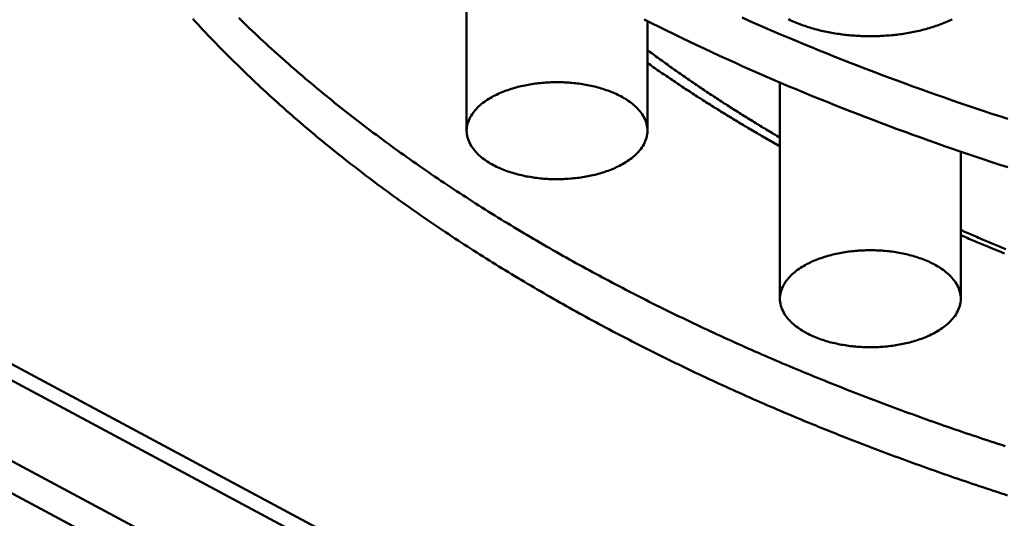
# Model space of a CAD drawing. Header units: millimetres. Extents: x 0 to 841, y 0 to 594.
# Tile 6 of 35: x 193 to 260, y 250 to 284. Entities that reach past the tile are written whole.
import ezdxf

# ---------------------------------------------------------------- set-up
doc = ezdxf.new("R2010")
doc.units = ezdxf.units.MM
doc.layers.add('VIS', color=7, linetype='CONTINUOUS', lineweight=50)

msp = doc.modelspace()

# ---------------------------------------------------------------- linework, layer by layer
at = {"layer": 'VIS'}
for points in [[(72.531, 324.781), (336.531, 183.04)], [(71.5, 324.227), (335.5, 182.487)], [(71.5, 318.69), (335.5, 176.95)], [(71.5, 318.69), (335.5, 176.95)], [(71.5, 316.475), (335.5, 174.735)], [(223.26, 291.209), (223.26, 276.61)], [(204.485, 284.292), (204.658, 284.104), (204.831, 283.916), (205.005, 283.728), (205.179, 283.541), (205.354, 283.355), (205.529, 283.169), (205.706, 282.984), (205.882, 282.799), (206.06, 282.615), (206.238, 282.432), (206.416, 282.249), (206.595, 282.066), (206.775, 281.885), (206.955, 281.703), (207.136, 281.523), (207.318, 281.343), (207.5, 281.163), (207.682, 280.984), (207.865, 280.806), (208.049, 280.628), (208.233, 280.451), (208.418, 280.274), (208.603, 280.098), (208.789, 279.923), (208.975, 279.748), (209.162, 279.573), (209.349, 279.399), (209.537, 279.226), (209.726, 279.053), (209.914, 278.881), (210.104, 278.709), (210.294, 278.538), (210.484, 278.368), (210.675, 278.197), (210.866, 278.028), (211.058, 277.859), (211.25, 277.691), (211.443, 277.523), (211.636, 277.355), (211.83, 277.189), (212.024, 277.022), (212.218, 276.856), (212.413, 276.691), (212.609, 276.527), (212.805, 276.362), (213.001, 276.199), (213.198, 276.036), (213.395, 275.873), (213.593, 275.711), (213.791, 275.55), (213.99, 275.389), (214.188, 275.228), (214.388, 275.068), (214.588, 274.909), (214.788, 274.75), (214.988, 274.591), (215.189, 274.433), (215.391, 274.276), (215.593, 274.119), (215.795, 273.963), (215.997, 273.807), (216.2, 273.651), (216.404, 273.497), (216.607, 273.342), (216.811, 273.188), (217.016, 273.035), (217.221, 272.882), (217.426, 272.73), (217.632, 272.578), (217.838, 272.426), (218.044, 272.276), (218.251, 272.125), (218.458, 271.975), (218.665, 271.826), (218.873, 271.677), (219.081, 271.529), (219.289, 271.381), (219.498, 271.233), (219.707, 271.086), (219.917, 270.94), (220.126, 270.794), (220.336, 270.648), (220.547, 270.503), (220.758, 270.358), (220.969, 270.214), (221.18, 270.071), (221.392, 269.928), (221.604, 269.785), (221.816, 269.643), (222.029, 269.501), (222.242, 269.36), (222.455, 269.219), (222.669, 269.078), (222.883, 268.938), (223.097, 268.799), (223.312, 268.66), (223.526, 268.521), (223.742, 268.383), (223.957, 268.246), (224.173, 268.109), (224.389, 267.972), (224.605, 267.836), (224.821, 267.7), (225.038, 267.564), (225.255, 267.43), (225.473, 267.295), (225.69, 267.161), (225.908, 267.028), (226.127, 266.894), (226.345, 266.762), (226.564, 266.63), (226.783, 266.498), (227.002, 266.366), (227.222, 266.235), (227.441, 266.105), (227.661, 265.975), (227.882, 265.845), (228.102, 265.716), (228.323, 265.587), (228.544, 265.459), (228.765, 265.331), (228.987, 265.204), (229.209, 265.077), (229.431, 264.95), (229.653, 264.824), (229.876, 264.698), (230.098, 264.573), (230.321, 264.448), (230.545, 264.323), (230.768, 264.199), (230.992, 264.076), (231.216, 263.952), (231.44, 263.829), (231.664, 263.707), (231.889, 263.585), (232.114, 263.463), (232.339, 263.342), (232.564, 263.222), (232.79, 263.101), (233.015, 262.981), (233.241, 262.862), (233.467, 262.743), (233.694, 262.624), (233.92, 262.505), (234.147, 262.388), (234.374, 262.27), (234.601, 262.153), (234.829, 262.036), (235.056, 261.92), (235.284, 261.804), (235.512, 261.688), (235.74, 261.573), (235.969, 261.458), (236.197, 261.344), (236.426, 261.23), (236.655, 261.117), (236.884, 261.003), (237.113, 260.891), (237.343, 260.778), (237.573, 260.666), (237.803, 260.555), (238.033, 260.443), (238.263, 260.333), (238.494, 260.222), (238.724, 260.112), (238.955, 260.002), (239.186, 259.893), (239.417, 259.784), (239.649, 259.675), (239.88, 259.567), (240.112, 259.459), (240.344, 259.352), (240.576, 259.245), (240.809, 259.138), (241.041, 259.032), (241.274, 258.926), (241.506, 258.82), (241.739, 258.715), (241.972, 258.61), (242.206, 258.506), (242.439, 258.402), (242.673, 258.298), (242.907, 258.195), (243.14, 258.092), (243.375, 257.989), (243.609, 257.887), (243.843, 257.785), (244.078, 257.683), (244.313, 257.582), (244.547, 257.481), (244.782, 257.381), (245.018, 257.281), (245.253, 257.181), (245.488, 257.082), (245.724, 256.983), (245.96, 256.884), (246.196, 256.786), (246.432, 256.688), (246.668, 256.59), (246.905, 256.493), (247.141, 256.396), (247.378, 256.299), (247.615, 256.203), (247.851, 256.107), (248.089, 256.012), (248.326, 255.917), (248.563, 255.822), (248.801, 255.727), (249.038, 255.633), (249.276, 255.539), (249.514, 255.446), (249.752, 255.353), (249.99, 255.26), (250.229, 255.168), (250.467, 255.076), (250.706, 254.984), (250.944, 254.892), (251.183, 254.801), (251.422, 254.711), (251.661, 254.62), (251.9, 254.53), (252.14, 254.441), (252.379, 254.351), (252.619, 254.262), (252.859, 254.173), (253.098, 254.085), (253.338, 253.997), (253.578, 253.909), (253.819, 253.822), (254.059, 253.735), (254.299, 253.648), (254.54, 253.562), (254.781, 253.476), (255.021, 253.39), (255.262, 253.305), (255.503, 253.22), (255.745, 253.135), (255.986, 253.05), (256.227, 252.966), (256.469, 252.883), (256.71, 252.799), (256.952, 252.716), (257.194, 252.633), (257.436, 252.551), (257.678, 252.468), (257.92, 252.387), (258.162, 252.305), (258.404, 252.224), (258.647, 252.143), (258.89, 252.062), (259.132, 251.982), (259.375, 251.902), (259.618, 251.823), (259.861, 251.743), (260.104, 251.664), (260.347, 251.586)], [(207.638, 284.349), (207.823, 284.169), (208.009, 283.989), (208.195, 283.81), (208.381, 283.631), (208.568, 283.453), (208.756, 283.276), (208.944, 283.099), (209.133, 282.922), (209.322, 282.746), (209.512, 282.571), (209.702, 282.396), (209.893, 282.222), (210.084, 282.049), (210.276, 281.876), (210.469, 281.703), (210.661, 281.531), (210.855, 281.36), (211.048, 281.189), (211.243, 281.019), (211.437, 280.849), (211.633, 280.68), (211.828, 280.512), (212.025, 280.344), (212.221, 280.176), (212.418, 280.009), (212.616, 279.843), (212.814, 279.677), (213.012, 279.511), (213.211, 279.347), (213.411, 279.182), (213.611, 279.019), (213.811, 278.856), (214.011, 278.693), (214.213, 278.531), (214.414, 278.369), (214.616, 278.208), (214.818, 278.047), (215.021, 277.887), (215.224, 277.728), (215.428, 277.569), (215.632, 277.411), (215.836, 277.253), (216.041, 277.095), (216.246, 276.938), (216.452, 276.782), (216.658, 276.626), (216.864, 276.471), (217.071, 276.316), (217.278, 276.161), (217.486, 276.008), (217.694, 275.854), (217.902, 275.701), (218.11, 275.549), (218.319, 275.397), (218.529, 275.246), (218.738, 275.095), (218.949, 274.945), (219.159, 274.795), (219.37, 274.646), (219.581, 274.497), (219.792, 274.348), (220.004, 274.201), (220.216, 274.053), (220.429, 273.906), (220.642, 273.76), (220.855, 273.614), (221.068, 273.469), (221.282, 273.324), (221.496, 273.179), (221.711, 273.035), (221.926, 272.892), (222.141, 272.749), (222.356, 272.606), (222.572, 272.464), (222.788, 272.323), (223.004, 272.181), (223.221, 272.041), (223.438, 271.901), (223.655, 271.761), (223.873, 271.622), (224.09, 271.483), (224.309, 271.344), (224.527, 271.207), (224.746, 271.069), (224.965, 270.932), (225.184, 270.796), (225.404, 270.66), (225.624, 270.524), (225.844, 270.389), (226.064, 270.254), (226.285, 270.12), (226.506, 269.986), (226.727, 269.853), (226.949, 269.72), (227.171, 269.588), (227.393, 269.456), (227.615, 269.324), (227.837, 269.193), (228.06, 269.063), (228.283, 268.932), (228.507, 268.803), (228.73, 268.673), (228.954, 268.544), (229.178, 268.416), (229.403, 268.288), (229.627, 268.16), (229.852, 268.033), (230.077, 267.907), (230.303, 267.78), (230.528, 267.654), (230.754, 267.529), (230.98, 267.404), (231.206, 267.279), (231.433, 267.155), (231.66, 267.032), (231.887, 266.908), (232.114, 266.785), (232.341, 266.663), (232.569, 266.541), (232.797, 266.419), (233.025, 266.298), (233.253, 266.177), (233.482, 266.057), (233.711, 265.937), (233.94, 265.817), (234.169, 265.698), (234.398, 265.58), (234.628, 265.461), (234.858, 265.343), (235.088, 265.226), (235.318, 265.109), (235.548, 264.992), (235.779, 264.876), (236.01, 264.76), (236.241, 264.644), (236.472, 264.529), (236.704, 264.414), (236.935, 264.3), (237.167, 264.186), (237.399, 264.073), (237.632, 263.96), (237.864, 263.847), (238.097, 263.735), (238.329, 263.623), (238.562, 263.511), (238.796, 263.4), (239.029, 263.289), (239.262, 263.179), (239.496, 263.069), (239.73, 262.959), (239.964, 262.85), (240.198, 262.741), (240.433, 262.633), (240.668, 262.525), (240.902, 262.417), (241.137, 262.31), (241.373, 262.203), (241.608, 262.097), (241.843, 261.99), (242.079, 261.885), (242.315, 261.779), (242.551, 261.674), (242.787, 261.57), (243.023, 261.465), (243.26, 261.361), (243.497, 261.258), (243.733, 261.155), (243.97, 261.052), (244.207, 260.949), (244.445, 260.847), (244.682, 260.746), (244.92, 260.644), (245.158, 260.543), (245.396, 260.443), (245.634, 260.343), (245.872, 260.243), (246.11, 260.143), (246.349, 260.044), (246.587, 259.945), (246.826, 259.847), (247.065, 259.749), (247.304, 259.651), (247.544, 259.554), (247.783, 259.457), (248.023, 259.36), (248.262, 259.264), (248.502, 259.168), (248.742, 259.073), (248.982, 258.977), (249.223, 258.882), (249.463, 258.788), (249.704, 258.694), (249.944, 258.6), (250.185, 258.507), (250.426, 258.413), (250.667, 258.321), (250.908, 258.228), (251.15, 258.136), (251.391, 258.044), (251.633, 257.953), (251.874, 257.862), (252.116, 257.771), (252.358, 257.681), (252.6, 257.591), (252.843, 257.501), (253.085, 257.412), (253.328, 257.323), (253.57, 257.234), (253.813, 257.146), (254.056, 257.058), (254.299, 256.97), (254.542, 256.883), (254.785, 256.796), (255.029, 256.71), (255.272, 256.623), (255.516, 256.537), (255.759, 256.452), (256.003, 256.366), (256.247, 256.281), (256.491, 256.197), (256.735, 256.112), (256.98, 256.029), (257.224, 255.945), (257.468, 255.862), (257.713, 255.779), (257.958, 255.696), (258.203, 255.614), (258.448, 255.532), (258.693, 255.45), (258.938, 255.368), (259.183, 255.287), (259.428, 255.207), (259.674, 255.126), (259.92, 255.046), (260.165, 254.966)], [(235.426, 284.248), (235.939, 283.99), (236.452, 283.733), (236.966, 283.479), (237.481, 283.227), (237.997, 282.977), (238.513, 282.729), (239.031, 282.482), (239.55, 282.238), (240.07, 281.995), (240.59, 281.755), (241.112, 281.516), (241.634, 281.279), (242.157, 281.044), (242.681, 280.811), (243.205, 280.579), (243.731, 280.35), (244.257, 280.122), (244.784, 279.896), (245.312, 279.672), (245.841, 279.45), (246.37, 279.229), (246.9, 279.011), (247.431, 278.794), (247.963, 278.579), (248.495, 278.365), (249.028, 278.153), (249.561, 277.943), (250.096, 277.735), (250.631, 277.529), (251.166, 277.324), (251.702, 277.121), (252.239, 276.919), (252.777, 276.72), (253.315, 276.522), (253.854, 276.325), (254.393, 276.131), (254.933, 275.937), (255.474, 275.746), (256.015, 275.556), (256.557, 275.368), (257.099, 275.182), (257.642, 274.997), (258.185, 274.813), (258.729, 274.632), (259.273, 274.452), (259.818, 274.273), (260.364, 274.096)], [(242.157, 284.366), (242.681, 284.133), (243.205, 283.901), (243.731, 283.672), (244.257, 283.444), (244.784, 283.218), (245.312, 282.994), (245.841, 282.772), (246.37, 282.551), (246.9, 282.333), (247.431, 282.116), (247.963, 281.901), (248.495, 281.687), (249.028, 281.475), (249.561, 281.265), (250.096, 281.057), (250.631, 280.851), (251.166, 280.646), (251.702, 280.443), (252.239, 280.241), (252.777, 280.042), (253.315, 279.844), (253.854, 279.647), (254.393, 279.453), (254.933, 279.26), (255.474, 279.068), (256.015, 278.878), (256.557, 278.69), (257.099, 278.504), (257.642, 278.319), (258.185, 278.135), (258.729, 277.954), (259.273, 277.774), (259.818, 277.595), (260.364, 277.418)], [(245.319, 284.251), (245.428, 284.2), (245.537, 284.15), (245.647, 284.101), (245.758, 284.053), (245.869, 284.007), (245.981, 283.963), (246.093, 283.919), (246.206, 283.877), (246.319, 283.836), (246.433, 283.797), (246.547, 283.759), (246.661, 283.721), (246.776, 283.686), (246.891, 283.651), (247.007, 283.617), (247.123, 283.585), (247.239, 283.554), (247.355, 283.524), (247.472, 283.495), (247.589, 283.467), (247.707, 283.44), (247.824, 283.414), (247.942, 283.389), (248.06, 283.366), (248.178, 283.343), (248.296, 283.321), (248.415, 283.301), (248.534, 283.281), (248.653, 283.263), (248.772, 283.245), (248.891, 283.229), (249.01, 283.213), (249.13, 283.198), (249.249, 283.185), (249.369, 283.172), (249.489, 283.16), (249.608, 283.15), (249.728, 283.14), (249.848, 283.131), (249.968, 283.123), (250.089, 283.116), (250.209, 283.11), (250.329, 283.105), (250.449, 283.1), (250.57, 283.097), (250.69, 283.095), (250.81, 283.093), (250.931, 283.093), (251.051, 283.093), (251.171, 283.095), (251.292, 283.097), (251.412, 283.1), (251.532, 283.104), (251.652, 283.109), (251.773, 283.115), (251.893, 283.122), (252.013, 283.13), (252.133, 283.139), (252.253, 283.149), (252.373, 283.159), (252.492, 283.171), (252.612, 283.184), (252.732, 283.197), (252.851, 283.212), (252.97, 283.227), (253.09, 283.244), (253.209, 283.261), (253.328, 283.28), (253.446, 283.299), (253.565, 283.32), (253.683, 283.342), (253.801, 283.364), (253.919, 283.388), (254.037, 283.412), (254.155, 283.438), (254.272, 283.465), (254.389, 283.493), (254.506, 283.521), (254.623, 283.552), (254.739, 283.583), (254.855, 283.615), (254.97, 283.648), (255.086, 283.683), (255.2, 283.719), (255.315, 283.756), (255.429, 283.794), (255.543, 283.833), (255.656, 283.874), (255.769, 283.916), (255.881, 283.959), (255.993, 284.004), (256.104, 284.05), (256.215, 284.097), (256.325, 284.146), (256.434, 284.196), (256.543, 284.248)], [(235.657, 284.131), (235.657, 276.61)], [(235.657, 282.142), (235.754, 282.07), (235.851, 281.998), (235.948, 281.926), (236.046, 281.854), (236.143, 281.782), (236.24, 281.71), (236.338, 281.638), (236.436, 281.567), (236.533, 281.496), (236.631, 281.424), (236.729, 281.353), (236.827, 281.282), (236.926, 281.212), (237.024, 281.141), (237.122, 281.07), (237.221, 281), (237.319, 280.93), (237.418, 280.86), (237.516, 280.789), (237.615, 280.72), (237.714, 280.65), (237.813, 280.58), (237.912, 280.511), (238.011, 280.441), (238.111, 280.372), (238.21, 280.303), (238.309, 280.234), (238.409, 280.165), (238.509, 280.096), (238.608, 280.028), (238.708, 279.959), (238.808, 279.891), (238.908, 279.823), (239.008, 279.754), (239.108, 279.686), (239.208, 279.619), (239.309, 279.551), (239.409, 279.483), (239.509, 279.416), (239.61, 279.348), (239.711, 279.281), (239.811, 279.214), (239.912, 279.147), (240.013, 279.08), (240.114, 279.013), (240.215, 278.947), (240.316, 278.88), (240.417, 278.814), (240.519, 278.748), (240.62, 278.681), (240.721, 278.615), (240.823, 278.55), (240.925, 278.484), (241.026, 278.418), (241.128, 278.353), (241.23, 278.287), (241.332, 278.222), (241.434, 278.157), (241.536, 278.092), (241.638, 278.027), (241.74, 277.962), (241.842, 277.897), (241.945, 277.833), (242.047, 277.768), (242.15, 277.704), (242.252, 277.64), (242.355, 277.576), (242.458, 277.512), (242.561, 277.448), (242.664, 277.384), (242.767, 277.321), (242.87, 277.257), (242.973, 277.194), (243.076, 277.131), (243.179, 277.068), (243.283, 277.004), (243.386, 276.942), (243.489, 276.879), (243.593, 276.816), (243.697, 276.754), (243.8, 276.691), (243.904, 276.629), (244.008, 276.567), (244.112, 276.505), (244.216, 276.443), (244.32, 276.381), (244.424, 276.319), (244.528, 276.258), (244.632, 276.196), (244.737, 276.135)], [(235.657, 281.257), (235.756, 281.187), (235.854, 281.118), (235.953, 281.048), (236.052, 280.979), (236.151, 280.91), (236.25, 280.841), (236.349, 280.773), (236.448, 280.704), (236.547, 280.635), (236.647, 280.567), (236.746, 280.499), (236.846, 280.431), (236.945, 280.363), (237.045, 280.295), (237.145, 280.227), (237.244, 280.159), (237.344, 280.092), (237.444, 280.024), (237.545, 279.957), (237.645, 279.89), (237.745, 279.823), (237.845, 279.756), (237.946, 279.689), (238.046, 279.622), (238.147, 279.556), (238.248, 279.489), (238.348, 279.423), (238.449, 279.357), (238.55, 279.291), (238.651, 279.225), (238.752, 279.159), (238.853, 279.093), (238.954, 279.027), (239.056, 278.962), (239.157, 278.897), (239.259, 278.831), (239.36, 278.766), (239.462, 278.701), (239.563, 278.636), (239.665, 278.571), (239.767, 278.507), (239.869, 278.442), (239.971, 278.378), (240.073, 278.313), (240.175, 278.249), (240.277, 278.185), (240.379, 278.121), (240.482, 278.057), (240.584, 277.994), (240.687, 277.93), (240.789, 277.866), (240.892, 277.803), (240.994, 277.74), (241.097, 277.677), (241.2, 277.614), (241.303, 277.551), (241.406, 277.488), (241.509, 277.425), (241.612, 277.363), (241.715, 277.3), (241.819, 277.238), (241.922, 277.176), (242.025, 277.113), (242.129, 277.051), (242.232, 276.99), (242.336, 276.928), (242.44, 276.866), (242.543, 276.804), (242.647, 276.743), (242.751, 276.682), (242.855, 276.62), (242.959, 276.559), (243.063, 276.498), (243.167, 276.437), (243.271, 276.377), (243.375, 276.316), (243.48, 276.256), (243.584, 276.195), (243.689, 276.135), (243.793, 276.075), (243.898, 276.014), (244.002, 275.954), (244.107, 275.895), (244.212, 275.835), (244.317, 275.775), (244.422, 275.716), (244.527, 275.656), (244.632, 275.597), (244.737, 275.538)], [(223.26, 276.61), (223.265, 276.73), (223.277, 276.85), (223.297, 276.969), (223.324, 277.086), (223.359, 277.201), (223.401, 277.314), (223.449, 277.425), (223.504, 277.532), (223.563, 277.637), (223.628, 277.739), (223.698, 277.837), (223.771, 277.932), (223.849, 278.025), (223.93, 278.114), (224.014, 278.2), (224.101, 278.283), (224.191, 278.363), (224.283, 278.441), (224.378, 278.516), (224.474, 278.588), (224.573, 278.657), (224.673, 278.724), (224.775, 278.789), (224.878, 278.851), (224.982, 278.911), (225.088, 278.969), (225.195, 279.025), (225.303, 279.079), (225.412, 279.13), (225.522, 279.18), (225.632, 279.228), (225.744, 279.273), (225.856, 279.317), (225.969, 279.36), (226.082, 279.4), (226.196, 279.439), (226.311, 279.476), (226.426, 279.512), (226.542, 279.546), (226.658, 279.578), (226.774, 279.609), (226.891, 279.638), (227.008, 279.666), (227.126, 279.693), (227.244, 279.718), (227.362, 279.741), (227.481, 279.763), (227.599, 279.784), (227.718, 279.803), (227.837, 279.822), (227.957, 279.838), (228.076, 279.854), (228.196, 279.868), (228.316, 279.88), (228.436, 279.892), (228.556, 279.902), (228.676, 279.911), (228.796, 279.918), (228.917, 279.925), (229.037, 279.93), (229.157, 279.933), (229.278, 279.936), (229.398, 279.937), (229.519, 279.937), (229.639, 279.936), (229.76, 279.933), (229.88, 279.93), (230.001, 279.925), (230.121, 279.918), (230.241, 279.911), (230.362, 279.902), (230.482, 279.892), (230.602, 279.88), (230.721, 279.868), (230.841, 279.854), (230.961, 279.838), (231.08, 279.822), (231.199, 279.803), (231.318, 279.784), (231.437, 279.763), (231.555, 279.741), (231.674, 279.718), (231.791, 279.693), (231.909, 279.666), (232.026, 279.638), (232.143, 279.609), (232.26, 279.578), (232.376, 279.546), (232.491, 279.512), (232.606, 279.476), (232.721, 279.439), (232.835, 279.4), (232.949, 279.36), (233.062, 279.317), (233.174, 279.273), (233.285, 279.228), (233.396, 279.18), (233.506, 279.13), (233.615, 279.079), (233.722, 279.025), (233.829, 278.969), (233.935, 278.911), (234.04, 278.851), (234.143, 278.789), (234.244, 278.724), (234.344, 278.657), (234.443, 278.588), (234.539, 278.516), (234.634, 278.441), (234.726, 278.363), (234.816, 278.283), (234.903, 278.2), (234.988, 278.114), (235.069, 278.025), (235.146, 277.932), (235.22, 277.837), (235.289, 277.739), (235.354, 277.637), (235.414, 277.532), (235.468, 277.425), (235.516, 277.314), (235.558, 277.201), (235.593, 277.086), (235.621, 276.969), (235.641, 276.85), (235.653, 276.73), (235.657, 276.61)], [(244.737, 279.916), (244.737, 265.079)], [(233.842, 274.256), (233.735, 274.2), (233.627, 274.147), (233.518, 274.095), (233.408, 274.045), (233.297, 273.997), (233.186, 273.951), (233.074, 273.906), (232.961, 273.864), (232.847, 273.823), (232.733, 273.784), (232.618, 273.747), (232.503, 273.711), (232.387, 273.677), (232.271, 273.644), (232.155, 273.613), (232.038, 273.583), (231.92, 273.555), (231.803, 273.529), (231.685, 273.504), (231.566, 273.48), (231.448, 273.458), (231.329, 273.437), (231.21, 273.417), (231.091, 273.399), (230.971, 273.382), (230.851, 273.367), (230.732, 273.353), (230.612, 273.34), (230.492, 273.328), (230.371, 273.318), (230.251, 273.309), (230.131, 273.301), (230.01, 273.295), (229.89, 273.29), (229.769, 273.286), (229.648, 273.283), (229.528, 273.282), (229.407, 273.282), (229.286, 273.283), (229.166, 273.285), (229.045, 273.289), (228.925, 273.294), (228.804, 273.3), (228.684, 273.308), (228.563, 273.317), (228.443, 273.327), (228.323, 273.338), (228.203, 273.351), (228.083, 273.365), (227.964, 273.38), (227.844, 273.397), (227.725, 273.415), (227.606, 273.434), (227.487, 273.455), (227.368, 273.477), (227.25, 273.5), (227.132, 273.525), (227.014, 273.552), (226.897, 273.579), (226.78, 273.609), (226.663, 273.64), (226.547, 273.672), (226.431, 273.706), (226.316, 273.741), (226.201, 273.778), (226.087, 273.817), (225.973, 273.858), (225.86, 273.9), (225.748, 273.944), (225.636, 273.99), (225.525, 274.038), (225.415, 274.087), (225.306, 274.139), (225.198, 274.193), (225.091, 274.248), (224.985, 274.306), (224.881, 274.366), (224.777, 274.428), (224.676, 274.493), (224.575, 274.56), (224.477, 274.63), (224.38, 274.702), (224.285, 274.777), (224.193, 274.854), (224.103, 274.935), (224.016, 275.018), (223.931, 275.104), (223.85, 275.193), (223.772, 275.285), (223.698, 275.381), (223.629, 275.479), (223.564, 275.581), (223.504, 275.686), (223.45, 275.794), (223.401, 275.904), (223.359, 276.017), (223.324, 276.133), (223.297, 276.25), (223.277, 276.369), (223.265, 276.489), (223.26, 276.61)], [(235.657, 276.61), (235.653, 276.485), (235.64, 276.361), (235.618, 276.238), (235.589, 276.117), (235.551, 275.998), (235.507, 275.881), (235.455, 275.767), (235.398, 275.657), (235.334, 275.549), (235.265, 275.445), (235.192, 275.345), (235.114, 275.247), (235.032, 275.153), (234.946, 275.062), (234.857, 274.975), (234.766, 274.89), (234.671, 274.809), (234.574, 274.73), (234.475, 274.655), (234.373, 274.582), (234.27, 274.512), (234.165, 274.444), (234.059, 274.379), (233.951, 274.317), (233.842, 274.256)], [(257.133, 275.17), (257.133, 265.079)], [(257.133, 269.799), (257.243, 269.75), (257.353, 269.701), (257.462, 269.653), (257.572, 269.604), (257.682, 269.556), (257.792, 269.508), (257.902, 269.46), (258.012, 269.412), (258.122, 269.364), (258.232, 269.316), (258.343, 269.268), (258.453, 269.221), (258.563, 269.173), (258.673, 269.126), (258.784, 269.078), (258.894, 269.031), (259.004, 268.984), (259.115, 268.937), (259.225, 268.89), (259.336, 268.843), (259.447, 268.796), (259.557, 268.749), (259.668, 268.703), (259.778, 268.656), (259.889, 268.61), (260, 268.564), (260.111, 268.517), (260.222, 268.471)], [(257.133, 269.436), (257.244, 269.388), (257.355, 269.341), (257.466, 269.294), (257.577, 269.246), (257.688, 269.199), (257.799, 269.152), (257.91, 269.105), (258.021, 269.058), (258.132, 269.011), (258.243, 268.964), (258.354, 268.918), (258.466, 268.871), (258.577, 268.825), (258.688, 268.778), (258.8, 268.732), (258.911, 268.686), (259.023, 268.64), (259.134, 268.594), (259.246, 268.548), (259.357, 268.502), (259.469, 268.456), (259.581, 268.411), (259.692, 268.365), (259.804, 268.32), (259.916, 268.274), (260.027, 268.229), (260.139, 268.184)], [(244.737, 265.079), (244.741, 265.2), (244.753, 265.319), (244.773, 265.438), (244.8, 265.556), (244.835, 265.671), (244.877, 265.784), (244.925, 265.894), (244.98, 266.002), (245.039, 266.107), (245.104, 266.208), (245.174, 266.307), (245.247, 266.402), (245.325, 266.494), (245.406, 266.583), (245.49, 266.669), (245.577, 266.753), (245.667, 266.833), (245.76, 266.91), (245.854, 266.985), (245.951, 267.057), (246.049, 267.127), (246.149, 267.194), (246.251, 267.259), (246.354, 267.321), (246.459, 267.381), (246.564, 267.439), (246.671, 267.494), (246.779, 267.548), (246.888, 267.6), (246.998, 267.649), (247.108, 267.697), (247.22, 267.743), (247.332, 267.787), (247.445, 267.829), (247.558, 267.87), (247.672, 267.909), (247.787, 267.946), (247.902, 267.981), (248.018, 268.015), (248.134, 268.048), (248.25, 268.079), (248.367, 268.108), (248.485, 268.136), (248.602, 268.162), (248.72, 268.187), (248.838, 268.211), (248.957, 268.233), (249.075, 268.254), (249.194, 268.273), (249.314, 268.291), (249.433, 268.308), (249.552, 268.323), (249.672, 268.337), (249.792, 268.35), (249.912, 268.361), (250.032, 268.371), (250.152, 268.38), (250.272, 268.388), (250.393, 268.394), (250.513, 268.399), (250.634, 268.403), (250.754, 268.406), (250.875, 268.407), (250.995, 268.407), (251.116, 268.406), (251.236, 268.403), (251.357, 268.399), (251.477, 268.394), (251.597, 268.388), (251.718, 268.38), (251.838, 268.371), (251.958, 268.361), (252.078, 268.35), (252.198, 268.337), (252.317, 268.323), (252.437, 268.308), (252.556, 268.291), (252.675, 268.273), (252.794, 268.254), (252.913, 268.233), (253.032, 268.211), (253.15, 268.187), (253.268, 268.162), (253.385, 268.136), (253.502, 268.108), (253.619, 268.079), (253.736, 268.048), (253.852, 268.015), (253.968, 267.981), (254.083, 267.946), (254.197, 267.909), (254.311, 267.87), (254.425, 267.829), (254.538, 267.787), (254.65, 267.743), (254.761, 267.697), (254.872, 267.649), (254.982, 267.6), (255.091, 267.548), (255.199, 267.494), (255.305, 267.439), (255.411, 267.381), (255.516, 267.321), (255.619, 267.259), (255.721, 267.194), (255.821, 267.127), (255.919, 267.057), (256.016, 266.985), (256.11, 266.91), (256.202, 266.833), (256.292, 266.753), (256.38, 266.669), (256.464, 266.583), (256.545, 266.494), (256.622, 266.402), (256.696, 266.307), (256.766, 266.208), (256.83, 266.107), (256.89, 266.002), (256.944, 265.894), (256.993, 265.784), (257.034, 265.671), (257.069, 265.556), (257.097, 265.438), (257.117, 265.319), (257.129, 265.2), (257.133, 265.079)], [(255.318, 262.726), (255.211, 262.67), (255.103, 262.616), (254.994, 262.564), (254.884, 262.514), (254.773, 262.466), (254.662, 262.42), (254.55, 262.376), (254.437, 262.333), (254.323, 262.293), (254.209, 262.254), (254.094, 262.216), (253.979, 262.18), (253.863, 262.146), (253.747, 262.114), (253.631, 262.083), (253.514, 262.053), (253.396, 262.025), (253.279, 261.998), (253.161, 261.973), (253.042, 261.95), (252.924, 261.927), (252.805, 261.906), (252.686, 261.887), (252.567, 261.869), (252.447, 261.852), (252.328, 261.836), (252.208, 261.822), (252.088, 261.809), (251.968, 261.798), (251.847, 261.788), (251.727, 261.779), (251.607, 261.771), (251.486, 261.765), (251.366, 261.759), (251.245, 261.755), (251.125, 261.753), (251.004, 261.752), (250.883, 261.751), (250.763, 261.753), (250.642, 261.755), (250.521, 261.759), (250.401, 261.764), (250.28, 261.77), (250.16, 261.777), (250.04, 261.786), (249.919, 261.796), (249.799, 261.808), (249.679, 261.82), (249.559, 261.834), (249.44, 261.85), (249.32, 261.866), (249.201, 261.884), (249.082, 261.904), (248.963, 261.924), (248.844, 261.946), (248.726, 261.97), (248.608, 261.995), (248.49, 262.021), (248.373, 262.049), (248.256, 262.078), (248.139, 262.109), (248.023, 262.141), (247.907, 262.175), (247.792, 262.211), (247.677, 262.248), (247.563, 262.287), (247.449, 262.327), (247.336, 262.37), (247.224, 262.414), (247.112, 262.46), (247.002, 262.507), (246.892, 262.557), (246.783, 262.608), (246.674, 262.662), (246.567, 262.718), (246.462, 262.776), (246.357, 262.836), (246.254, 262.898), (246.152, 262.963), (246.051, 263.03), (245.953, 263.099), (245.856, 263.171), (245.762, 263.246), (245.669, 263.324), (245.579, 263.404), (245.492, 263.487), (245.407, 263.574), (245.326, 263.663), (245.248, 263.755), (245.175, 263.85), (245.105, 263.949), (245.04, 264.051), (244.98, 264.155), (244.926, 264.263), (244.878, 264.374), (244.836, 264.487), (244.801, 264.602), (244.773, 264.72), (244.753, 264.839), (244.741, 264.959), (244.737, 265.079)], [(257.133, 265.079), (257.129, 264.954), (257.116, 264.83), (257.094, 264.707), (257.065, 264.586), (257.027, 264.467), (256.983, 264.351), (256.931, 264.237), (256.874, 264.126), (256.81, 264.019), (256.741, 263.915), (256.668, 263.814), (256.59, 263.717), (256.508, 263.623), (256.422, 263.532), (256.334, 263.444), (256.242, 263.36), (256.147, 263.278), (256.05, 263.2), (255.951, 263.124), (255.85, 263.051), (255.746, 262.981), (255.641, 262.914), (255.535, 262.849), (255.427, 262.786), (255.318, 262.726)]]:
    msp.add_lwpolyline(points, dxfattribs=at)

doc.saveas('drawing.dxf')
